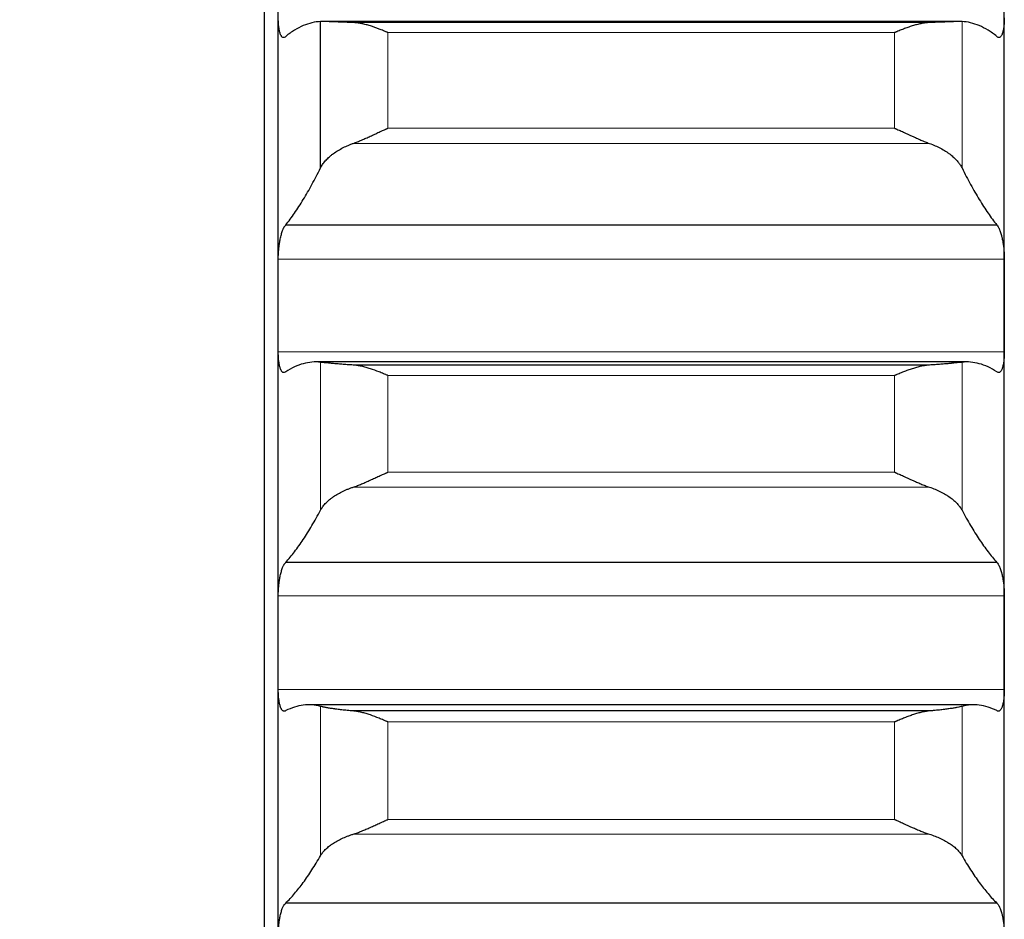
# Model space of a CAD drawing. Header units: inches. Extents: x 0 to 17820, y -10 to 12600.
# Tile 129 of 256: x 6435 to 6505, y 8842 to 8906. Entities that reach past the tile are written whole.
import ezdxf

# ---------------------------------------------------------------- set-up
doc = ezdxf.new("R2010")
doc.units = ezdxf.units.IN
doc.layers.add('1', color=7, linetype='Continuous', true_color=0xffffff)
doc.layers.add('254', color=7, linetype='Continuous', true_color=0xffffff)
doc.styles.add('latin_extended', font='simplex.shx')
doc.dimstyles.get("Standard").update_dxf_attribs({"dimtxt": 0.18, "dimasz": 0.18, "dimexe": 0.18, "dimexo": 0.0625, "dimgap": 0.09, "dimtad": 0, "dimtih": 1, "dimtoh": 1, "dimdec": 4, "dimzin": 0, "dimdsep": 46, "dimtxsty": 'Standard', "dimcen": 0.09, "dimadec": 0, "dimazin": 0, "dimtfac": 1, "dimtdec": 4, "dimtofl": 0, "dimtmove": 0, "dimatfit": 3, "dimfxl": 1, "dimtolj": 1, "dimtzin": 0, "dimarcsym": 0})

# ---------------------------------------------------------------- blocks, each defined once
blk = doc.blocks.new('_U1')
at = {"layer": '254', "color": 3, "linetype": 'Continuous', "lineweight": 13, "transparency": 16777216}
for p, q in [((1291.577, 10505.926), (1291.577, 7002.901)), ((6453.143, 8695.901), (6453.143, 7002.901)), ((1396.577, 7032.901), (6348.143, 7032.901))]:
    blk.add_line(p, q, dxfattribs=at)
at = {"layer": '254', "color": 3, "transparency": 16777216}
for points in [[(1396.577, 7050.401), (1396.577, 7015.401), (1291.577, 7032.901)], [(6348.143, 7015.401), (6348.143, 7050.401), (6453.143, 7032.901)]]:
    blk.add_solid(points, dxfattribs=at)
at = {"layer": 'Defpoints', "color": 0, "transparency": 16777216}
for p in [(1291.577, 10535.926), (6453.143, 8725.901), (6453.143, 7032.901)]:
    blk.add_point(p, dxfattribs=at)
at = {"layer": '254', "color": 2, "lineweight": 13, "transparency": 16777216, "insert": (3697.36, 7190.401), "char_height": 105, "attachment_point": 1, "style": 'latin_extended'}
blk.add_mtext('\\A1;5162', dxfattribs=at)

msp = doc.modelspace()

# ---------------------------------------------------------------- linework, layer by layer
at = {"layer": '1', "color": 2, "linetype": 'Continuous', "lineweight": 25}
for p, q in [((6452.143, 8975.901), (6452.143, 8810.886)), ((6453.143, 8885.627), (6453.143, 8909.509)), ((6505.143, 8885.627), (6505.143, 8909.509)), ((6456.17, 8895.476), (6456.17, 8905.962)), ((6501.888, 8905.965), (6456.331, 8905.965)), ((6499.775, 8905.887), (6458.512, 8905.887)), ((6504.606, 8891.391), (6453.681, 8891.391)), ((6453.143, 8861.489), (6453.143, 8885.627)), ((6505.143, 8861.489), (6505.143, 8885.627)), ((6502.472, 8881.587), (6455.815, 8881.587)), ((6499.775, 8881.365), (6458.512, 8881.365)), ((6504.606, 8867.228), (6453.681, 8867.228)), ((6453.143, 8837.134), (6453.143, 8861.489)), ((6505.143, 8837.134), (6505.143, 8861.489)), ((6502.962, 8857.034), (6455.324, 8857.034)), ((6499.775, 8856.594), (6458.512, 8856.594)), ((6504.606, 8842.838), (6453.681, 8842.838))]:
    msp.add_line(p, q, dxfattribs=at)
at = {"layer": '1', "color": 110, "linetype": 'Continuous', "lineweight": 13}
for p, q in [((6502.117, 8895.476), (6502.117, 8905.962)), ((6497.288, 8905.171), (6460.999, 8905.171)), ((6460.999, 8898.324), (6460.999, 8905.171)), ((6497.288, 8898.324), (6497.288, 8905.171)), ((6497.288, 8898.324), (6460.999, 8898.324)), ((6499.775, 8897.238), (6458.512, 8897.238)), ((6505.141, 8888.948), (6453.146, 8888.948)), ((6505.141, 8882.306), (6453.146, 8882.306)), ((6456.17, 8870.969), (6456.17, 8881.567)), ((6502.117, 8870.969), (6502.117, 8881.567)), ((6497.288, 8880.613), (6460.999, 8880.613)), ((6460.999, 8873.693), (6460.999, 8880.613)), ((6497.288, 8873.693), (6497.288, 8880.613)), ((6497.288, 8873.693), (6460.999, 8873.693)), ((6499.775, 8872.623), (6458.512, 8872.623)), ((6505.141, 8864.843), (6453.146, 8864.843)), ((6505.141, 8858.135), (6453.146, 8858.135)), ((6456.17, 8846.23), (6456.17, 8856.923)), ((6502.117, 8846.23), (6502.117, 8856.923)), ((6497.288, 8855.807), (6460.999, 8855.807)), ((6460.999, 8848.825), (6460.999, 8855.807)), ((6497.288, 8848.825), (6497.288, 8855.807)), ((6497.288, 8848.825), (6460.999, 8848.825)), ((6499.775, 8847.773), (6458.512, 8847.773))]:
    msp.add_line(p, q, dxfattribs=at)
at = {"layer": '1', "color": 2, "linetype": 'Continuous', "lineweight": 25}
for points, knots in [([(6453.681, 8904.902), (6453.646, 8904.865), (6453.612, 8904.84), (6453.562, 8904.821), (6453.545, 8904.818), (6453.521, 8904.817), (6453.513, 8904.818), (6453.496, 8904.821), (6453.488, 8904.823), (6453.448, 8904.838), (6453.418, 8904.862), (6453.374, 8904.917), (6453.36, 8904.938), (6453.34, 8904.975), (6453.333, 8904.988), (6453.32, 8905.015), (6453.313, 8905.029), (6453.282, 8905.104), (6453.26, 8905.175), (6453.235, 8905.277), (6453.23, 8905.298), (6453.221, 8905.342), (6453.217, 8905.365), (6453.204, 8905.434), (6453.196, 8905.482), (6453.175, 8905.633), (6453.165, 8905.742), (6453.155, 8905.888), (6453.154, 8905.917), (6453.151, 8905.977), (6453.15, 8906.008), (6453.147, 8906.1), (6453.146, 8906.162), (6453.146, 8906.226)], [0, 0, 0, 0, 0.125, 0.125, 0.1875, 0.1875, 0.21875, 0.21875, 0.25, 0.25, 0.375, 0.375, 0.4375, 0.4375, 0.46875, 0.46875, 0.5, 0.5, 0.625, 0.625, 0.65625, 0.65625, 0.6875, 0.6875, 0.75, 0.75, 0.875, 0.875, 0.90625, 0.90625, 0.9375, 0.9375, 1, 1, 1, 1]), ([(6458.512, 8905.887), (6458.366, 8905.892), (6458.226, 8905.898), (6457.957, 8905.908), (6457.7, 8905.919), (6457.463, 8905.928), (6457.323, 8905.934), (6457.295, 8905.935), (6457.24, 8905.938), (6457.213, 8905.939), (6457.133, 8905.942), (6457.081, 8905.944), (6456.931, 8905.95), (6456.839, 8905.953), (6456.667, 8905.959), (6456.588, 8905.961), (6456.48, 8905.963), (6456.445, 8905.964), (6456.397, 8905.964), (6456.381, 8905.964), (6456.35, 8905.965), (6456.335, 8905.965), (6456.263, 8905.964), (6456.212, 8905.964), (6456.17, 8905.962)], [0, 0, 0, 0, 0.125, 0.125, 0.25, 0.375, 0.375, 0.40625, 0.40625, 0.4375, 0.4375, 0.5, 0.5, 0.625, 0.625, 0.75, 0.75, 0.8125, 0.8125, 0.84375, 0.84375, 0.875, 0.875, 1, 1, 1, 1]), ([(6460.999, 8905.171), (6460.996, 8905.172), (6460.993, 8905.174), (6460.986, 8905.176), (6460.983, 8905.178), (6460.973, 8905.182), (6460.953, 8905.191), (6460.907, 8905.21), (6460.814, 8905.249), (6460.735, 8905.282), (6460.577, 8905.347), (6460.472, 8905.389), (6460.158, 8905.509), (6459.95, 8905.582), (6459.639, 8905.679), (6459.535, 8905.71), (6459.38, 8905.751), (6459.328, 8905.764), (6459.224, 8905.788), (6459.172, 8905.799), (6459.018, 8905.831), (6458.915, 8905.849), (6458.712, 8905.875), (6458.612, 8905.884), (6458.512, 8905.887)], [0, 0, 0, 0, 0.003906, 0.003906, 0.007812, 0.007812, 0.015625, 0.03125, 0.0625, 0.125, 0.125, 0.25, 0.25, 0.5, 0.5, 0.625, 0.625, 0.6875, 0.6875, 0.75, 0.75, 0.875, 0.875, 1, 1, 1, 1]), ([(6499.775, 8905.887), (6499.675, 8905.884), (6499.575, 8905.875), (6499.374, 8905.849), (6499.273, 8905.832), (6499.069, 8905.79), (6498.966, 8905.766), (6498.76, 8905.712), (6498.655, 8905.682), (6498.446, 8905.616), (6498.341, 8905.582), (6498.131, 8905.508), (6498.026, 8905.469), (6497.816, 8905.389), (6497.71, 8905.347), (6497.552, 8905.282), (6497.473, 8905.249), (6497.38, 8905.21), (6497.334, 8905.191), (6497.314, 8905.182), (6497.301, 8905.176), (6497.294, 8905.174), (6497.288, 8905.171)], [0, 0, 0, 0, 0.125, 0.125, 0.25, 0.25, 0.375, 0.375, 0.5, 0.5, 0.625, 0.625, 0.75, 0.75, 0.875, 0.875, 0.9375, 0.96875, 0.984375, 0.992188, 0.992188, 1, 1, 1, 1]), ([(6502.117, 8905.962), (6502.075, 8905.964), (6502.025, 8905.964), (6501.91, 8905.965), (6501.781, 8905.963), (6501.623, 8905.959), (6501.494, 8905.955), (6501.449, 8905.953), (6501.379, 8905.951), (6501.355, 8905.95), (6501.306, 8905.948), (6501.282, 8905.947), (6501.157, 8905.942), (6500.945, 8905.934), (6500.71, 8905.924), (6500.463, 8905.914), (6500.334, 8905.908), (6500.164, 8905.902), (6500.13, 8905.9), (6500.06, 8905.898), (6499.956, 8905.894), (6499.848, 8905.89), (6499.775, 8905.887)], [0, 0, 0, 0, 0.125, 0.125, 0.25, 0.375, 0.375, 0.4375, 0.4375, 0.46875, 0.46875, 0.5, 0.5, 0.625, 0.75, 0.75, 0.875, 0.875, 0.90625, 0.90625, 0.9375, 1, 1, 1, 1]), ([(6505.141, 8906.226), (6505.141, 8906.162), (6505.139, 8906.038), (6505.131, 8905.86), (6505.122, 8905.747), (6505.114, 8905.665), (6505.111, 8905.638), (6505.105, 8905.585), (6505.101, 8905.559), (6505.084, 8905.433), (6505.067, 8905.341), (6505.042, 8905.239), (6505.037, 8905.219), (6505.029, 8905.19), (6505.027, 8905.18), (6505.021, 8905.162), (6505.007, 8905.116), (6504.98, 8905.042), (6504.955, 8904.988), (6504.928, 8904.939), (6504.913, 8904.918), (6504.87, 8904.863), (6504.839, 8904.838), (6504.791, 8904.82), (6504.775, 8904.817), (6504.75, 8904.818), (6504.742, 8904.818), (6504.725, 8904.822), (6504.717, 8904.824), (6504.675, 8904.84), (6504.64, 8904.865), (6504.606, 8904.902)], [0, 0, 0, 0, 0.0625, 0.125, 0.1875, 0.1875, 0.21875, 0.21875, 0.25, 0.25, 0.375, 0.375, 0.40625, 0.40625, 0.421875, 0.421875, 0.4375, 0.5, 0.5625, 0.5625, 0.625, 0.625, 0.75, 0.75, 0.8125, 0.8125, 0.84375, 0.84375, 0.875, 0.875, 1, 1, 1, 1]), ([(6458.512, 8897.238), (6458.612, 8897.273), (6458.712, 8897.311), (6458.913, 8897.391), (6459.014, 8897.434), (6459.218, 8897.521), (6459.321, 8897.566), (6459.527, 8897.659), (6459.632, 8897.706), (6459.841, 8897.802), (6459.946, 8897.85), (6460.156, 8897.946), (6460.261, 8897.994), (6460.471, 8898.09), (6460.576, 8898.138), (6460.735, 8898.208), (6460.814, 8898.243), (6460.907, 8898.284), (6460.953, 8898.304), (6460.973, 8898.312), (6460.986, 8898.318), (6460.993, 8898.321), (6460.999, 8898.324)], [0, 0, 0, 0, 0.125, 0.125, 0.25, 0.25, 0.375, 0.375, 0.5, 0.5, 0.625, 0.625, 0.75, 0.75, 0.875, 0.875, 0.9375, 0.96875, 0.984375, 0.992187, 0.992187, 1, 1, 1, 1]), ([(6497.288, 8898.324), (6497.291, 8898.322), (6497.294, 8898.321), (6497.301, 8898.318), (6497.304, 8898.317), (6497.314, 8898.312), (6497.334, 8898.304), (6497.38, 8898.284), (6497.473, 8898.243), (6497.552, 8898.208), (6497.71, 8898.138), (6497.815, 8898.09), (6498.129, 8897.948), (6498.337, 8897.852), (6498.648, 8897.709), (6498.752, 8897.662), (6498.907, 8897.593), (6498.959, 8897.57), (6499.063, 8897.524), (6499.114, 8897.502), (6499.269, 8897.435), (6499.372, 8897.392), (6499.575, 8897.311), (6499.675, 8897.273), (6499.775, 8897.238)], [0, 0, 0, 0, 0.003906, 0.003906, 0.007813, 0.007813, 0.015625, 0.03125, 0.0625, 0.125, 0.125, 0.25, 0.25, 0.5, 0.5, 0.625, 0.625, 0.6875, 0.6875, 0.75, 0.75, 0.875, 0.875, 1, 1, 1, 1]), ([(6456.17, 8895.476), (6456.212, 8895.562), (6456.262, 8895.648), (6456.377, 8895.816), (6456.506, 8895.983), (6456.664, 8896.145), (6456.793, 8896.265), (6456.838, 8896.304), (6456.908, 8896.363), (6456.932, 8896.383), (6456.981, 8896.422), (6457.005, 8896.441), (6457.13, 8896.536), (6457.341, 8896.683), (6457.577, 8896.819), (6457.824, 8896.95), (6457.953, 8897.012), (6458.123, 8897.086), (6458.157, 8897.101), (6458.227, 8897.129), (6458.331, 8897.172), (6458.439, 8897.212), (6458.512, 8897.238)], [0, 0, 0, 0, 0.125, 0.125, 0.25, 0.375, 0.375, 0.4375, 0.4375, 0.46875, 0.46875, 0.5, 0.5, 0.625, 0.75, 0.75, 0.875, 0.875, 0.90625, 0.90625, 0.9375, 1, 1, 1, 1]), ([(6499.775, 8897.238), (6499.921, 8897.186), (6500.061, 8897.131), (6500.33, 8897.014), (6500.587, 8896.89), (6500.823, 8896.754), (6500.964, 8896.665), (6500.992, 8896.647), (6501.047, 8896.61), (6501.074, 8896.592), (6501.154, 8896.536), (6501.206, 8896.499), (6501.356, 8896.385), (6501.448, 8896.307), (6501.62, 8896.148), (6501.699, 8896.067), (6501.807, 8895.944), (6501.841, 8895.902), (6501.89, 8895.839), (6501.906, 8895.818), (6501.937, 8895.776), (6501.952, 8895.755), (6502.024, 8895.648), (6502.075, 8895.562), (6502.117, 8895.476)], [0, 0, 0, 0, 0.125, 0.125, 0.25, 0.375, 0.375, 0.40625, 0.40625, 0.4375, 0.4375, 0.5, 0.5, 0.625, 0.625, 0.75, 0.75, 0.8125, 0.8125, 0.84375, 0.84375, 0.875, 0.875, 1, 1, 1, 1]), ([(6453.146, 8888.948), (6453.146, 8889.013), (6453.148, 8889.143), (6453.156, 8889.339), (6453.165, 8889.471), (6453.173, 8889.57), (6453.176, 8889.604), (6453.182, 8889.67), (6453.185, 8889.702), (6453.203, 8889.866), (6453.22, 8889.993), (6453.244, 8890.147), (6453.25, 8890.178), (6453.258, 8890.224), (6453.26, 8890.239), (6453.266, 8890.269), (6453.28, 8890.344), (6453.306, 8890.474), (6453.332, 8890.582), (6453.359, 8890.687), (6453.373, 8890.738), (6453.417, 8890.884), (6453.448, 8890.972), (6453.495, 8891.089), (6453.512, 8891.125), (6453.536, 8891.176), (6453.545, 8891.193), (6453.562, 8891.224), (6453.57, 8891.239), (6453.612, 8891.311), (6453.646, 8891.357), (6453.681, 8891.391)], [0, 0, 0, 0, 0.0625, 0.125, 0.1875, 0.1875, 0.21875, 0.21875, 0.25, 0.25, 0.375, 0.375, 0.40625, 0.40625, 0.421875, 0.421875, 0.4375, 0.5, 0.5625, 0.5625, 0.625, 0.625, 0.75, 0.75, 0.8125, 0.8125, 0.84375, 0.84375, 0.875, 0.875, 1, 1, 1, 1]), ([(6504.606, 8891.391), (6504.64, 8891.357), (6504.675, 8891.311), (6504.725, 8891.226), (6504.741, 8891.195), (6504.766, 8891.144), (6504.774, 8891.126), (6504.791, 8891.09), (6504.799, 8891.07), (6504.839, 8890.972), (6504.869, 8890.885), (6504.913, 8890.741), (6504.927, 8890.69), (6504.947, 8890.611), (6504.954, 8890.584), (6504.967, 8890.529), (6504.973, 8890.502), (6505.005, 8890.361), (6505.027, 8890.244), (6505.052, 8890.089), (6505.057, 8890.058), (6505.066, 8889.995), (6505.07, 8889.963), (6505.083, 8889.866), (6505.091, 8889.802), (6505.112, 8889.607), (6505.122, 8889.475), (6505.131, 8889.309), (6505.133, 8889.276), (6505.136, 8889.21), (6505.137, 8889.177), (6505.14, 8889.078), (6505.141, 8889.013), (6505.141, 8888.948)], [0, 0, 0, 0, 0.125, 0.125, 0.1875, 0.1875, 0.21875, 0.21875, 0.25, 0.25, 0.375, 0.375, 0.4375, 0.4375, 0.46875, 0.46875, 0.5, 0.5, 0.625, 0.625, 0.65625, 0.65625, 0.6875, 0.6875, 0.75, 0.75, 0.875, 0.875, 0.90625, 0.90625, 0.9375, 0.9375, 1, 1, 1, 1]), ([(6453.681, 8880.883), (6453.646, 8880.851), (6453.612, 8880.832), (6453.562, 8880.82), (6453.545, 8880.819), (6453.521, 8880.823), (6453.513, 8880.825), (6453.496, 8880.83), (6453.488, 8880.834), (6453.448, 8880.855), (6453.418, 8880.884), (6453.374, 8880.946), (6453.36, 8880.97), (6453.34, 8881.01), (6453.333, 8881.024), (6453.32, 8881.054), (6453.313, 8881.069), (6453.282, 8881.15), (6453.26, 8881.225), (6453.235, 8881.333), (6453.23, 8881.355), (6453.221, 8881.4), (6453.217, 8881.424), (6453.204, 8881.496), (6453.196, 8881.546), (6453.175, 8881.702), (6453.165, 8881.813), (6453.155, 8881.962), (6453.154, 8881.992), (6453.151, 8882.054), (6453.15, 8882.084), (6453.147, 8882.178), (6453.146, 8882.241), (6453.146, 8882.306)], [0, 0, 0, 0, 0.125, 0.125, 0.1875, 0.1875, 0.21875, 0.21875, 0.25, 0.25, 0.375, 0.375, 0.4375, 0.4375, 0.46875, 0.46875, 0.5, 0.5, 0.625, 0.625, 0.65625, 0.65625, 0.6875, 0.6875, 0.75, 0.75, 0.875, 0.875, 0.90625, 0.90625, 0.9375, 0.9375, 1, 1, 1, 1]), ([(6505.141, 8882.306), (6505.141, 8882.241), (6505.139, 8882.115), (6505.131, 8881.934), (6505.122, 8881.819), (6505.114, 8881.734), (6505.111, 8881.706), (6505.105, 8881.652), (6505.101, 8881.625), (6505.084, 8881.495), (6505.067, 8881.4), (6505.042, 8881.292), (6505.037, 8881.271), (6505.029, 8881.241), (6505.027, 8881.23), (6505.021, 8881.211), (6505.007, 8881.162), (6504.98, 8881.083), (6504.955, 8881.025), (6504.928, 8880.971), (6504.913, 8880.947), (6504.87, 8880.885), (6504.839, 8880.855), (6504.791, 8880.83), (6504.775, 8880.824), (6504.75, 8880.821), (6504.742, 8880.82), (6504.725, 8880.821), (6504.717, 8880.822), (6504.675, 8880.831), (6504.64, 8880.851), (6504.606, 8880.883)], [0, 0, 0, 0, 0.0625, 0.125, 0.1875, 0.1875, 0.21875, 0.21875, 0.25, 0.25, 0.375, 0.375, 0.40625, 0.40625, 0.421875, 0.421875, 0.4375, 0.5, 0.5625, 0.5625, 0.625, 0.625, 0.75, 0.75, 0.8125, 0.8125, 0.84375, 0.84375, 0.875, 0.875, 1, 1, 1, 1]), ([(6458.512, 8881.365), (6458.366, 8881.374), (6458.226, 8881.383), (6457.957, 8881.401), (6457.7, 8881.42), (6457.463, 8881.44), (6457.323, 8881.452), (6457.295, 8881.454), (6457.24, 8881.459), (6457.213, 8881.462), (6457.133, 8881.469), (6457.081, 8881.474), (6456.931, 8881.488), (6456.839, 8881.497), (6456.667, 8881.514), (6456.588, 8881.522), (6456.48, 8881.533), (6456.445, 8881.537), (6456.397, 8881.542), (6456.381, 8881.544), (6456.35, 8881.547), (6456.335, 8881.549), (6456.263, 8881.557), (6456.212, 8881.562), (6456.17, 8881.567)], [0, 0, 0, 0, 0.125, 0.125, 0.25, 0.375, 0.375, 0.40625, 0.40625, 0.4375, 0.4375, 0.5, 0.5, 0.625, 0.625, 0.75, 0.75, 0.8125, 0.8125, 0.84375, 0.84375, 0.875, 0.875, 1, 1, 1, 1]), ([(6460.999, 8880.613), (6460.996, 8880.614), (6460.993, 8880.616), (6460.986, 8880.619), (6460.983, 8880.62), (6460.973, 8880.624), (6460.953, 8880.633), (6460.907, 8880.653), (6460.814, 8880.693), (6460.735, 8880.726), (6460.577, 8880.792), (6460.472, 8880.834), (6460.158, 8880.957), (6459.95, 8881.034), (6459.639, 8881.135), (6459.535, 8881.167), (6459.38, 8881.21), (6459.328, 8881.224), (6459.224, 8881.25), (6459.172, 8881.263), (6459.018, 8881.297), (6458.915, 8881.317), (6458.712, 8881.348), (6458.612, 8881.359), (6458.512, 8881.365)], [0, 0, 0, 0, 0.003906, 0.003906, 0.007813, 0.007813, 0.015625, 0.03125, 0.0625, 0.125, 0.125, 0.25, 0.25, 0.5, 0.5, 0.625, 0.625, 0.6875, 0.6875, 0.75, 0.75, 0.875, 0.875, 1, 1, 1, 1]), ([(6499.775, 8881.365), (6499.675, 8881.359), (6499.575, 8881.348), (6499.374, 8881.317), (6499.273, 8881.298), (6499.069, 8881.253), (6498.966, 8881.227), (6498.76, 8881.169), (6498.655, 8881.137), (6498.446, 8881.069), (6498.341, 8881.033), (6498.131, 8880.957), (6498.026, 8880.917), (6497.816, 8880.834), (6497.71, 8880.792), (6497.552, 8880.726), (6497.473, 8880.693), (6497.38, 8880.653), (6497.334, 8880.633), (6497.314, 8880.624), (6497.301, 8880.619), (6497.294, 8880.616), (6497.288, 8880.613)], [0, 0, 0, 0, 0.125, 0.125, 0.25, 0.25, 0.375, 0.375, 0.5, 0.5, 0.625, 0.625, 0.75, 0.75, 0.875, 0.875, 0.9375, 0.96875, 0.984375, 0.992188, 0.992188, 1, 1, 1, 1]), ([(6502.117, 8881.567), (6502.075, 8881.562), (6502.025, 8881.557), (6501.91, 8881.544), (6501.781, 8881.53), (6501.623, 8881.514), (6501.494, 8881.501), (6501.449, 8881.497), (6501.379, 8881.49), (6501.355, 8881.488), (6501.306, 8881.483), (6501.282, 8881.481), (6501.157, 8881.469), (6500.945, 8881.45), (6500.71, 8881.43), (6500.463, 8881.411), (6500.334, 8881.401), (6500.164, 8881.39), (6500.13, 8881.387), (6500.06, 8881.383), (6499.956, 8881.376), (6499.848, 8881.369), (6499.775, 8881.365)], [0, 0, 0, 0, 0.125, 0.125, 0.25, 0.375, 0.375, 0.4375, 0.4375, 0.46875, 0.46875, 0.5, 0.5, 0.625, 0.75, 0.75, 0.875, 0.875, 0.90625, 0.90625, 0.9375, 1, 1, 1, 1]), ([(6458.512, 8872.623), (6458.612, 8872.656), (6458.712, 8872.692), (6458.913, 8872.769), (6459.014, 8872.81), (6459.218, 8872.895), (6459.321, 8872.939), (6459.527, 8873.03), (6459.632, 8873.076), (6459.841, 8873.171), (6459.946, 8873.219), (6460.156, 8873.314), (6460.261, 8873.362), (6460.471, 8873.458), (6460.576, 8873.505), (6460.735, 8873.576), (6460.814, 8873.611), (6460.907, 8873.652), (6460.953, 8873.672), (6460.973, 8873.681), (6460.986, 8873.687), (6460.993, 8873.69), (6460.999, 8873.693)], [0, 0, 0, 0, 0.125, 0.125, 0.25, 0.25, 0.375, 0.375, 0.5, 0.5, 0.625, 0.625, 0.75, 0.75, 0.875, 0.875, 0.9375, 0.96875, 0.984375, 0.992188, 0.992188, 1, 1, 1, 1]), ([(6497.288, 8873.693), (6497.291, 8873.691), (6497.294, 8873.69), (6497.301, 8873.687), (6497.304, 8873.685), (6497.314, 8873.681), (6497.334, 8873.672), (6497.38, 8873.652), (6497.473, 8873.611), (6497.552, 8873.576), (6497.71, 8873.505), (6497.815, 8873.458), (6498.129, 8873.315), (6498.337, 8873.22), (6498.648, 8873.08), (6498.752, 8873.033), (6498.907, 8872.965), (6498.959, 8872.943), (6499.063, 8872.898), (6499.114, 8872.876), (6499.269, 8872.811), (6499.372, 8872.77), (6499.575, 8872.692), (6499.675, 8872.656), (6499.775, 8872.623)], [0, 0, 0, 0, 0.003906, 0.003906, 0.007812, 0.007812, 0.015625, 0.03125, 0.0625, 0.125, 0.125, 0.25, 0.25, 0.5, 0.5, 0.625, 0.625, 0.6875, 0.6875, 0.75, 0.75, 0.875, 0.875, 1, 1, 1, 1]), ([(6456.17, 8870.969), (6456.212, 8871.05), (6456.262, 8871.13), (6456.377, 8871.287), (6456.506, 8871.443), (6456.664, 8871.595), (6456.793, 8871.708), (6456.838, 8871.745), (6456.908, 8871.8), (6456.932, 8871.818), (6456.981, 8871.855), (6457.005, 8871.873), (6457.13, 8871.962), (6457.341, 8872.1), (6457.577, 8872.229), (6457.824, 8872.351), (6457.953, 8872.41), (6458.123, 8872.48), (6458.157, 8872.494), (6458.227, 8872.521), (6458.331, 8872.56), (6458.439, 8872.598), (6458.512, 8872.623)], [0, 0, 0, 0, 0.125, 0.125, 0.25, 0.375, 0.375, 0.4375, 0.4375, 0.46875, 0.46875, 0.5, 0.5, 0.625, 0.75, 0.75, 0.875, 0.875, 0.90625, 0.90625, 0.9375, 1, 1, 1, 1]), ([(6499.775, 8872.623), (6499.921, 8872.574), (6500.061, 8872.522), (6500.33, 8872.412), (6500.587, 8872.295), (6500.823, 8872.167), (6500.964, 8872.083), (6500.992, 8872.066), (6501.047, 8872.032), (6501.074, 8872.015), (6501.154, 8871.962), (6501.206, 8871.927), (6501.356, 8871.82), (6501.448, 8871.747), (6501.62, 8871.598), (6501.699, 8871.522), (6501.807, 8871.406), (6501.841, 8871.368), (6501.89, 8871.309), (6501.906, 8871.289), (6501.937, 8871.249), (6501.952, 8871.229), (6502.024, 8871.13), (6502.075, 8871.05), (6502.117, 8870.969)], [0, 0, 0, 0, 0.125, 0.125, 0.25, 0.375, 0.375, 0.40625, 0.40625, 0.4375, 0.4375, 0.5, 0.5, 0.625, 0.625, 0.75, 0.75, 0.8125, 0.8125, 0.84375, 0.84375, 0.875, 0.875, 1, 1, 1, 1]), ([(6453.146, 8864.843), (6453.146, 8864.908), (6453.148, 8865.039), (6453.156, 8865.236), (6453.165, 8865.368), (6453.173, 8865.467), (6453.176, 8865.5), (6453.182, 8865.566), (6453.185, 8865.599), (6453.203, 8865.761), (6453.22, 8865.887), (6453.244, 8866.039), (6453.25, 8866.069), (6453.258, 8866.114), (6453.26, 8866.129), (6453.266, 8866.159), (6453.28, 8866.233), (6453.306, 8866.36), (6453.332, 8866.465), (6453.359, 8866.567), (6453.373, 8866.616), (6453.417, 8866.757), (6453.448, 8866.84), (6453.495, 8866.951), (6453.512, 8866.985), (6453.536, 8867.033), (6453.545, 8867.049), (6453.562, 8867.078), (6453.57, 8867.092), (6453.612, 8867.157), (6453.646, 8867.198), (6453.681, 8867.228)], [0, 0, 0, 0, 0.0625, 0.125, 0.1875, 0.1875, 0.21875, 0.21875, 0.25, 0.25, 0.375, 0.375, 0.40625, 0.40625, 0.421875, 0.421875, 0.4375, 0.5, 0.5625, 0.5625, 0.625, 0.625, 0.75, 0.75, 0.8125, 0.8125, 0.84375, 0.84375, 0.875, 0.875, 1, 1, 1, 1]), ([(6504.606, 8867.228), (6504.64, 8867.198), (6504.675, 8867.157), (6504.725, 8867.079), (6504.741, 8867.051), (6504.766, 8867.003), (6504.774, 8866.986), (6504.791, 8866.952), (6504.799, 8866.934), (6504.839, 8866.841), (6504.869, 8866.757), (6504.913, 8866.618), (6504.927, 8866.569), (6504.947, 8866.493), (6504.954, 8866.466), (6504.967, 8866.413), (6504.973, 8866.386), (6505.005, 8866.249), (6505.027, 8866.134), (6505.052, 8865.982), (6505.057, 8865.951), (6505.066, 8865.889), (6505.07, 8865.857), (6505.083, 8865.761), (6505.091, 8865.697), (6505.112, 8865.504), (6505.122, 8865.373), (6505.131, 8865.206), (6505.133, 8865.173), (6505.136, 8865.106), (6505.137, 8865.073), (6505.14, 8864.974), (6505.141, 8864.908), (6505.141, 8864.843)], [0, 0, 0, 0, 0.125, 0.125, 0.1875, 0.1875, 0.21875, 0.21875, 0.25, 0.25, 0.375, 0.375, 0.4375, 0.4375, 0.46875, 0.46875, 0.5, 0.5, 0.625, 0.625, 0.65625, 0.65625, 0.6875, 0.6875, 0.75, 0.75, 0.875, 0.875, 0.90625, 0.90625, 0.9375, 0.9375, 1, 1, 1, 1]), ([(6453.681, 8856.617), (6453.646, 8856.59), (6453.612, 8856.575), (6453.562, 8856.571), (6453.545, 8856.573), (6453.521, 8856.58), (6453.513, 8856.584), (6453.496, 8856.592), (6453.488, 8856.596), (6453.448, 8856.624), (6453.418, 8856.658), (6453.374, 8856.727), (6453.36, 8856.753), (6453.34, 8856.797), (6453.333, 8856.812), (6453.32, 8856.844), (6453.313, 8856.861), (6453.282, 8856.947), (6453.26, 8857.027), (6453.235, 8857.139), (6453.23, 8857.162), (6453.221, 8857.209), (6453.217, 8857.234), (6453.204, 8857.309), (6453.196, 8857.36), (6453.175, 8857.521), (6453.165, 8857.635), (6453.155, 8857.787), (6453.154, 8857.818), (6453.151, 8857.88), (6453.15, 8857.911), (6453.147, 8858.006), (6453.146, 8858.07), (6453.146, 8858.135)], [0, 0, 0, 0, 0.125, 0.125, 0.1875, 0.1875, 0.21875, 0.21875, 0.25, 0.25, 0.375, 0.375, 0.4375, 0.4375, 0.46875, 0.46875, 0.5, 0.5, 0.625, 0.625, 0.65625, 0.65625, 0.6875, 0.6875, 0.75, 0.75, 0.875, 0.875, 0.90625, 0.90625, 0.9375, 0.9375, 1, 1, 1, 1]), ([(6505.141, 8858.135), (6505.141, 8858.07), (6505.139, 8857.942), (6505.131, 8857.758), (6505.122, 8857.64), (6505.114, 8857.554), (6505.111, 8857.525), (6505.105, 8857.469), (6505.101, 8857.442), (6505.084, 8857.308), (6505.067, 8857.209), (6505.042, 8857.097), (6505.037, 8857.075), (6505.029, 8857.042), (6505.027, 8857.032), (6505.021, 8857.011), (6505.007, 8856.96), (6504.98, 8856.876), (6504.955, 8856.813), (6504.928, 8856.755), (6504.913, 8856.729), (6504.87, 8856.659), (6504.839, 8856.624), (6504.791, 8856.591), (6504.775, 8856.583), (6504.75, 8856.576), (6504.742, 8856.574), (6504.725, 8856.572), (6504.717, 8856.572), (6504.675, 8856.575), (6504.64, 8856.59), (6504.606, 8856.617)], [0, 0, 0, 0, 0.0625, 0.125, 0.1875, 0.1875, 0.21875, 0.21875, 0.25, 0.25, 0.375, 0.375, 0.40625, 0.40625, 0.421875, 0.421875, 0.4375, 0.5, 0.5625, 0.5625, 0.625, 0.625, 0.75, 0.75, 0.8125, 0.8125, 0.84375, 0.84375, 0.875, 0.875, 1, 1, 1, 1]), ([(6458.512, 8856.594), (6458.366, 8856.606), (6458.226, 8856.619), (6457.957, 8856.645), (6457.7, 8856.673), (6457.463, 8856.702), (6457.323, 8856.721), (6457.295, 8856.724), (6457.24, 8856.732), (6457.213, 8856.735), (6457.133, 8856.747), (6457.081, 8856.754), (6456.931, 8856.776), (6456.839, 8856.791), (6456.667, 8856.82), (6456.588, 8856.834), (6456.48, 8856.854), (6456.445, 8856.861), (6456.397, 8856.871), (6456.381, 8856.874), (6456.35, 8856.881), (6456.335, 8856.884), (6456.263, 8856.9), (6456.212, 8856.912), (6456.17, 8856.923)], [0, 0, 0, 0, 0.125, 0.125, 0.25, 0.375, 0.375, 0.40625, 0.40625, 0.4375, 0.4375, 0.5, 0.5, 0.625, 0.625, 0.75, 0.75, 0.8125, 0.8125, 0.84375, 0.84375, 0.875, 0.875, 1, 1, 1, 1]), ([(6460.999, 8855.807), (6460.996, 8855.809), (6460.993, 8855.81), (6460.986, 8855.813), (6460.983, 8855.814), (6460.973, 8855.819), (6460.953, 8855.827), (6460.907, 8855.848), (6460.814, 8855.888), (6460.735, 8855.922), (6460.577, 8855.988), (6460.472, 8856.032), (6460.158, 8856.158), (6459.95, 8856.236), (6459.639, 8856.342), (6459.535, 8856.375), (6459.38, 8856.421), (6459.328, 8856.436), (6459.224, 8856.464), (6459.172, 8856.477), (6459.018, 8856.515), (6458.915, 8856.537), (6458.712, 8856.572), (6458.612, 8856.585), (6458.512, 8856.594)], [0, 0, 0, 0, 0.003906, 0.003906, 0.007812, 0.007812, 0.015625, 0.03125, 0.0625, 0.125, 0.125, 0.25, 0.25, 0.5, 0.5, 0.625, 0.625, 0.6875, 0.6875, 0.75, 0.75, 0.875, 0.875, 1, 1, 1, 1]), ([(6499.775, 8856.594), (6499.675, 8856.585), (6499.575, 8856.572), (6499.374, 8856.537), (6499.273, 8856.516), (6499.069, 8856.466), (6498.966, 8856.439), (6498.76, 8856.378), (6498.655, 8856.344), (6498.446, 8856.273), (6498.341, 8856.236), (6498.131, 8856.157), (6498.026, 8856.116), (6497.816, 8856.032), (6497.71, 8855.989), (6497.552, 8855.922), (6497.473, 8855.888), (6497.38, 8855.848), (6497.334, 8855.827), (6497.314, 8855.819), (6497.301, 8855.813), (6497.294, 8855.81), (6497.288, 8855.807)], [0, 0, 0, 0, 0.125, 0.125, 0.25, 0.25, 0.375, 0.375, 0.5, 0.5, 0.625, 0.625, 0.75, 0.75, 0.875, 0.875, 0.9375, 0.96875, 0.984375, 0.992187, 0.992187, 1, 1, 1, 1]), ([(6502.117, 8856.923), (6502.075, 8856.912), (6502.025, 8856.9), (6501.91, 8856.875), (6501.781, 8856.848), (6501.623, 8856.82), (6501.494, 8856.799), (6501.449, 8856.791), (6501.379, 8856.78), (6501.355, 8856.776), (6501.306, 8856.769), (6501.282, 8856.765), (6501.157, 8856.747), (6500.945, 8856.717), (6500.71, 8856.688), (6500.463, 8856.66), (6500.334, 8856.646), (6500.164, 8856.629), (6500.13, 8856.625), (6500.06, 8856.619), (6499.956, 8856.609), (6499.848, 8856.6), (6499.775, 8856.594)], [0, 0, 0, 0, 0.125, 0.125, 0.25, 0.375, 0.375, 0.4375, 0.4375, 0.46875, 0.46875, 0.5, 0.5, 0.625, 0.75, 0.75, 0.875, 0.875, 0.90625, 0.90625, 0.9375, 1, 1, 1, 1]), ([(6458.512, 8847.773), (6458.612, 8847.804), (6458.712, 8847.838), (6458.913, 8847.912), (6459.014, 8847.951), (6459.218, 8848.034), (6459.321, 8848.077), (6459.527, 8848.165), (6459.632, 8848.211), (6459.841, 8848.304), (6459.946, 8848.351), (6460.156, 8848.446), (6460.261, 8848.494), (6460.471, 8848.589), (6460.576, 8848.636), (6460.735, 8848.707), (6460.814, 8848.743), (6460.907, 8848.784), (6460.953, 8848.804), (6460.973, 8848.813), (6460.986, 8848.819), (6460.993, 8848.822), (6460.999, 8848.825)], [0, 0, 0, 0, 0.125, 0.125, 0.25, 0.25, 0.375, 0.375, 0.5, 0.5, 0.625, 0.625, 0.75, 0.75, 0.875, 0.875, 0.9375, 0.96875, 0.984375, 0.992187, 0.992187, 1, 1, 1, 1]), ([(6497.288, 8848.825), (6497.291, 8848.823), (6497.294, 8848.822), (6497.301, 8848.819), (6497.304, 8848.818), (6497.314, 8848.813), (6497.334, 8848.804), (6497.38, 8848.784), (6497.473, 8848.743), (6497.552, 8848.707), (6497.71, 8848.636), (6497.815, 8848.589), (6498.129, 8848.447), (6498.337, 8848.352), (6498.648, 8848.214), (6498.752, 8848.169), (6498.907, 8848.102), (6498.959, 8848.08), (6499.063, 8848.037), (6499.114, 8848.015), (6499.269, 8847.953), (6499.372, 8847.913), (6499.575, 8847.838), (6499.675, 8847.804), (6499.775, 8847.773)], [0, 0, 0, 0, 0.003906, 0.003906, 0.007812, 0.007812, 0.015625, 0.03125, 0.0625, 0.125, 0.125, 0.25, 0.25, 0.5, 0.5, 0.625, 0.625, 0.6875, 0.6875, 0.75, 0.75, 0.875, 0.875, 1, 1, 1, 1]), ([(6456.17, 8846.23), (6456.212, 8846.305), (6456.262, 8846.379), (6456.377, 8846.525), (6456.506, 8846.67), (6456.664, 8846.812), (6456.793, 8846.917), (6456.838, 8846.951), (6456.908, 8847.003), (6456.932, 8847.02), (6456.981, 8847.054), (6457.005, 8847.071), (6457.13, 8847.154), (6457.341, 8847.284), (6457.577, 8847.403), (6457.824, 8847.518), (6457.953, 8847.573), (6458.123, 8847.639), (6458.157, 8847.652), (6458.227, 8847.677), (6458.331, 8847.714), (6458.439, 8847.75), (6458.512, 8847.773)], [0, 0, 0, 0, 0.125, 0.125, 0.25, 0.375, 0.375, 0.4375, 0.4375, 0.46875, 0.46875, 0.5, 0.5, 0.625, 0.75, 0.75, 0.875, 0.875, 0.90625, 0.90625, 0.9375, 1, 1, 1, 1]), ([(6499.775, 8847.773), (6499.921, 8847.727), (6500.061, 8847.678), (6500.33, 8847.575), (6500.587, 8847.466), (6500.823, 8847.346), (6500.964, 8847.267), (6500.992, 8847.252), (6501.047, 8847.22), (6501.074, 8847.204), (6501.154, 8847.155), (6501.206, 8847.122), (6501.356, 8847.022), (6501.448, 8846.954), (6501.62, 8846.815), (6501.699, 8846.744), (6501.807, 8846.636), (6501.841, 8846.6), (6501.89, 8846.545), (6501.906, 8846.527), (6501.937, 8846.49), (6501.952, 8846.472), (6502.024, 8846.379), (6502.075, 8846.305), (6502.117, 8846.23)], [0, 0, 0, 0, 0.125, 0.125, 0.25, 0.375, 0.375, 0.40625, 0.40625, 0.4375, 0.4375, 0.5, 0.5, 0.625, 0.625, 0.75, 0.75, 0.8125, 0.8125, 0.84375, 0.84375, 0.875, 0.875, 1, 1, 1, 1]), ([(6453.146, 8840.515), (6453.146, 8840.581), (6453.148, 8840.713), (6453.156, 8840.91), (6453.165, 8841.042), (6453.173, 8841.14), (6453.176, 8841.173), (6453.182, 8841.239), (6453.185, 8841.271), (6453.203, 8841.432), (6453.22, 8841.556), (6453.244, 8841.706), (6453.25, 8841.736), (6453.258, 8841.78), (6453.26, 8841.795), (6453.266, 8841.824), (6453.28, 8841.896), (6453.306, 8842.02), (6453.332, 8842.122), (6453.359, 8842.221), (6453.373, 8842.268), (6453.417, 8842.404), (6453.448, 8842.483), (6453.495, 8842.588), (6453.512, 8842.62), (6453.536, 8842.664), (6453.545, 8842.678), (6453.562, 8842.705), (6453.57, 8842.718), (6453.612, 8842.778), (6453.646, 8842.814), (6453.681, 8842.838)], [0, 0, 0, 0, 0.0625, 0.125, 0.1875, 0.1875, 0.21875, 0.21875, 0.25, 0.25, 0.375, 0.375, 0.40625, 0.40625, 0.421875, 0.421875, 0.4375, 0.5, 0.5625, 0.5625, 0.625, 0.625, 0.75, 0.75, 0.8125, 0.8125, 0.84375, 0.84375, 0.875, 0.875, 1, 1, 1, 1]), ([(6504.606, 8842.838), (6504.64, 8842.814), (6504.675, 8842.778), (6504.725, 8842.707), (6504.741, 8842.68), (6504.766, 8842.636), (6504.774, 8842.621), (6504.791, 8842.588), (6504.799, 8842.571), (6504.839, 8842.484), (6504.869, 8842.404), (6504.913, 8842.27), (6504.927, 8842.223), (6504.947, 8842.149), (6504.954, 8842.124), (6504.967, 8842.072), (6504.973, 8842.046), (6505.005, 8841.913), (6505.027, 8841.8), (6505.052, 8841.65), (6505.057, 8841.62), (6505.066, 8841.558), (6505.07, 8841.527), (6505.083, 8841.433), (6505.091, 8841.369), (6505.112, 8841.177), (6505.122, 8841.046), (6505.131, 8840.88), (6505.133, 8840.847), (6505.136, 8840.78), (6505.137, 8840.747), (6505.14, 8840.647), (6505.141, 8840.581), (6505.141, 8840.515)], [0, 0, 0, 0, 0.125, 0.125, 0.1875, 0.1875, 0.21875, 0.21875, 0.25, 0.25, 0.375, 0.375, 0.4375, 0.4375, 0.46875, 0.46875, 0.5, 0.5, 0.625, 0.625, 0.65625, 0.65625, 0.6875, 0.6875, 0.75, 0.75, 0.875, 0.875, 0.90625, 0.90625, 0.9375, 0.9375, 1, 1, 1, 1])]:
    msp.add_open_spline(points, degree=3, knots=knots, dxfattribs=at)
for points in [[(6456.17, 8905.962), (6455.966, 8905.953), (6455.556, 8905.895), (6454.937, 8905.689), (6454.312, 8905.365), (6453.892, 8905.07), (6453.681, 8904.902)], [(6504.606, 8904.902), (6504.395, 8905.07), (6503.975, 8905.365), (6503.35, 8905.689), (6502.731, 8905.895), (6502.321, 8905.953), (6502.117, 8905.962)], [(6453.681, 8891.391), (6453.892, 8891.659), (6454.312, 8892.231), (6454.937, 8893.198), (6455.556, 8894.273), (6455.966, 8895.063), (6456.17, 8895.476)], [(6502.117, 8895.476), (6502.321, 8895.063), (6502.731, 8894.273), (6503.35, 8893.198), (6503.975, 8892.231), (6504.395, 8891.659), (6504.606, 8891.391)], [(6453.143, 8885.627), (6453.143, 8886.734), (6453.144, 8887.841), (6453.146, 8888.948)], [(6505.141, 8888.948), (6505.143, 8887.841), (6505.143, 8886.734), (6505.143, 8885.627)], [(6453.146, 8882.306), (6453.144, 8883.413), (6453.143, 8884.52), (6453.143, 8885.627)], [(6505.143, 8885.627), (6505.143, 8884.52), (6505.143, 8883.413), (6505.141, 8882.306)], [(6456.17, 8881.567), (6455.966, 8881.59), (6455.556, 8881.596), (6454.937, 8881.484), (6454.312, 8881.253), (6453.892, 8881.02), (6453.681, 8880.883)], [(6504.606, 8880.883), (6504.395, 8881.02), (6503.975, 8881.253), (6503.35, 8881.484), (6502.731, 8881.596), (6502.321, 8881.59), (6502.117, 8881.567)], [(6453.681, 8867.228), (6453.892, 8867.466), (6454.312, 8867.979), (6454.937, 8868.859), (6455.556, 8869.849), (6455.966, 8870.583), (6456.17, 8870.969)], [(6502.117, 8870.969), (6502.321, 8870.583), (6502.731, 8869.849), (6503.35, 8868.859), (6503.975, 8867.979), (6504.395, 8867.466), (6504.606, 8867.228)], [(6453.143, 8861.489), (6453.143, 8862.607), (6453.144, 8863.725), (6453.146, 8864.843)], [(6505.141, 8864.843), (6505.143, 8863.725), (6505.143, 8862.607), (6505.143, 8861.489)], [(6453.146, 8858.135), (6453.144, 8859.253), (6453.143, 8860.371), (6453.143, 8861.489)], [(6505.143, 8861.489), (6505.143, 8860.371), (6505.143, 8859.253), (6505.141, 8858.135)], [(6456.17, 8856.923), (6455.966, 8856.978), (6455.556, 8857.046), (6454.937, 8857.029), (6454.312, 8856.893), (6453.892, 8856.722), (6453.681, 8856.617)], [(6504.606, 8856.617), (6504.395, 8856.722), (6503.975, 8856.893), (6503.35, 8857.029), (6502.731, 8857.046), (6502.321, 8856.978), (6502.117, 8856.923)], [(6453.681, 8842.838), (6453.892, 8843.046), (6454.312, 8843.499), (6454.937, 8844.291), (6455.556, 8845.195), (6455.966, 8845.872), (6456.17, 8846.23)], [(6502.117, 8846.23), (6502.321, 8845.872), (6502.731, 8845.195), (6503.35, 8844.291), (6503.975, 8843.499), (6504.395, 8843.046), (6504.606, 8842.838)]]:
    msp.add_open_spline(points, degree=3, dxfattribs=at)

# ---------------------------------------------------------------- dimensions: what is measured, and where the dimension line sits
at = {"layer": '254', "color": 2, "linetype": 'Continuous', "lineweight": 13}
dim = msp.add_linear_dim(base=(6453.143, 7032.901), p1=(1291.577, 10535.926), p2=(6453.143, 8725.901), dimstyle='Standard', override={"dimscale": 30, "dimtxt": 3.5, "dimasz": 3.5, "dimexe": 1, "dimexo": 1, "dimgap": 1.75, "dimtad": 1, "dimtih": 1, "dimtoh": 0, "dimdec": 0, "dimlfac": 1, "dimzin": 8, "dimdsep": 46, "dimlunit": 2, "dimtxsty": 'latin_extended', "dimsah": 1, "dimse1": 0, "dimse2": 0, "dimsd1": 0, "dimsd2": 0, "dimclrd": 3, "dimclre": 3, "dimclrt": 2, "dimtol": 0, "dimtm": -0.1, "dimtfac": 0.714286, "dimtdec": 3, "dimtofl": 1, "dimtmove": 0, "dimtzin": 8, "dimlwd": 13, "dimlwe": 13}, dxfattribs=at)
dim.commit()
dim.dimension.update_dxf_attribs({"geometry": '_U1', "text_midpoint": (3872.36, 7032.901), "dimtype": 160})

doc.saveas('drawing.dxf')
